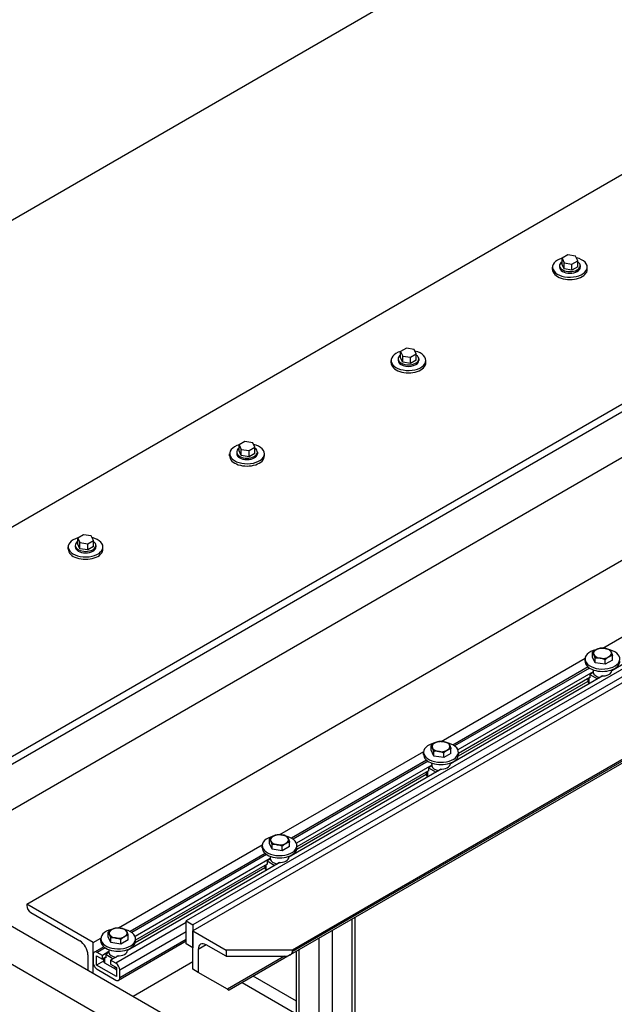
# Model space of a CAD drawing. Header units: millimetres. Extents: x 2241524 to 2686701, y -1965833 to -1461615.
# Tile 109 of 143: x 2342162 to 2342232, y -1953804 to -1953688. Entities that reach past the tile are written whole.
import ezdxf

# ---------------------------------------------------------------- set-up
doc = ezdxf.new("R2010")
doc.units = ezdxf.units.MM
doc.header["$LTSCALE"] = 100
doc.layers.add('CA_PODLAHA OBRYS', color=12, linetype='Continuous', lineweight=25)

msp = doc.modelspace()

# ---------------------------------------------------------------- linework, layer by layer
at = {"layer": 'CA_PODLAHA OBRYS'}
for p, q in [((2342139.58489, -1953787.28418), (2342887.54673, -1953355.44821)), ((2342140.37056, -1953787.73779), (2342887.54673, -1953356.35543)), ((2342887.54673, -1953361.79874), (2342149.01298, -1953788.1914)), ((2342077.34566, -1953759.80345), (2342481.11376, -1953526.68783)), ((2342481.11376, -1953562.97657), (2342077.34566, -1953796.09219)), ((2342162.64443, -1953792.43265), (2342528.37577, -1953581.27756)), ((2342531.51847, -1953592.34563), (2342181.50061, -1953794.42853)), ((2342532.30414, -1953592.79923), (2342182.28628, -1953794.88214)), ((2342532.30414, -1953593.52501), (2342182.28628, -1953795.60791)), ((2342536.23251, -1953600.32915), (2342194.0714, -1953797.87596)), ((2342536.23251, -1953600.73606), (2342193.79525, -1953798.4423)), ((2342536.23251, -1953600.51059), (2342194.0714, -1953798.0574)), ((2342226.62424, -1953715.71236), (2342225.94383, -1953716.10519)), ((2342225.94383, -1953716.10519), (2342226.19288, -1953716.64182)), ((2342225.94383, -1953716.83097), (2342225.94383, -1953716.10519)), ((2342226.19288, -1953716.64182), (2342227.12234, -1953716.78561)), ((2342226.19288, -1953717.36759), (2342226.19288, -1953716.64182)), ((2342227.55371, -1953715.85614), (2342226.62424, -1953715.71236)), ((2342227.12234, -1953716.78561), (2342227.80276, -1953716.39277)), ((2342227.12234, -1953717.51138), (2342227.12234, -1953716.78561)), ((2342227.80276, -1953716.39277), (2342227.55371, -1953715.85614)), ((2342227.80276, -1953717.11854), (2342227.80276, -1953716.39277)), ((2342224.81774, -1953717.42837), (2342224.81774, -1953717.1562)), ((2342225.65107, -1953716.97476), (2342225.65107, -1953717.1562)), ((2342226.19288, -1953717.36759), (2342225.94383, -1953716.83097)), ((2342227.12234, -1953717.51138), (2342226.19288, -1953717.36759)), ((2342227.80276, -1953717.11854), (2342227.12234, -1953717.51138)), ((2342228.09552, -1953716.97476), (2342228.09552, -1953717.1562)), ((2342228.92885, -1953717.42837), (2342228.92885, -1953717.1562)), ((2342207.53236, -1953726.73506), (2342206.85195, -1953727.1279)), ((2342206.85195, -1953727.1279), (2342207.101, -1953727.66452)), ((2342206.85195, -1953727.85367), (2342206.85195, -1953727.1279)), ((2342208.46182, -1953726.87885), (2342207.53236, -1953726.73506)), ((2342208.71087, -1953727.41547), (2342208.46182, -1953726.87885)), ((2342205.72585, -1953728.45107), (2342205.72585, -1953728.1789)), ((2342206.55919, -1953727.99746), (2342206.55919, -1953728.1789)), ((2342207.101, -1953728.3903), (2342206.85195, -1953727.85367)), ((2342207.101, -1953727.66452), (2342208.03046, -1953727.80831)), ((2342207.101, -1953728.3903), (2342207.101, -1953727.66452)), ((2342208.03046, -1953728.53409), (2342207.101, -1953728.3903)), ((2342208.03046, -1953727.80831), (2342208.71087, -1953727.41547)), ((2342208.03046, -1953728.53409), (2342208.03046, -1953727.80831)), ((2342208.71087, -1953728.14125), (2342208.03046, -1953728.53409)), ((2342208.71087, -1953728.14125), (2342208.71087, -1953727.41547)), ((2342209.00363, -1953727.99746), (2342209.00363, -1953728.1789)), ((2342209.83697, -1953728.45107), (2342209.83697, -1953728.1789)), ((2342188.44048, -1953737.75776), (2342187.76006, -1953738.1506)), ((2342189.36994, -1953737.90155), (2342188.44048, -1953737.75776)), ((2342187.76006, -1953738.1506), (2342188.00911, -1953738.68723)), ((2342187.76006, -1953738.87638), (2342187.76006, -1953738.1506)), ((2342188.00911, -1953739.413), (2342187.76006, -1953738.87638)), ((2342188.00911, -1953738.68723), (2342188.93858, -1953738.83101)), ((2342188.00911, -1953739.413), (2342188.00911, -1953738.68723)), ((2342188.93858, -1953738.83101), (2342189.61899, -1953738.43818)), ((2342188.93858, -1953739.55679), (2342188.93858, -1953738.83101)), ((2342189.61899, -1953738.43818), (2342189.36994, -1953737.90155)), ((2342189.61899, -1953739.16395), (2342189.61899, -1953738.43818)), ((2342186.63397, -1953739.47377), (2342186.63397, -1953739.20161)), ((2342187.46731, -1953739.02016), (2342187.46731, -1953739.20161)), ((2342188.93858, -1953739.55679), (2342188.00911, -1953739.413)), ((2342189.61899, -1953739.16395), (2342188.93858, -1953739.55679)), ((2342189.91175, -1953739.02016), (2342189.91175, -1953739.20161)), ((2342190.74508, -1953739.47377), (2342190.74508, -1953739.20161)), ((2342169.3486, -1953748.78047), (2342168.66818, -1953749.1733)), ((2342168.66818, -1953749.1733), (2342168.91723, -1953749.70993)), ((2342168.66818, -1953749.89908), (2342168.66818, -1953749.1733)), ((2342170.27806, -1953748.92426), (2342169.3486, -1953748.78047)), ((2342170.52711, -1953749.46088), (2342170.27806, -1953748.92426)), ((2342167.54209, -1953750.49648), (2342167.54209, -1953750.22431)), ((2342168.37542, -1953750.04287), (2342168.37542, -1953750.22431)), ((2342168.91723, -1953750.4357), (2342168.66818, -1953749.89908)), ((2342168.91723, -1953749.70993), (2342169.84669, -1953749.85372)), ((2342168.91723, -1953750.4357), (2342168.91723, -1953749.70993)), ((2342169.84669, -1953750.57949), (2342168.91723, -1953750.4357)), ((2342169.84669, -1953749.85372), (2342170.52711, -1953749.46088)), ((2342169.84669, -1953750.57949), (2342169.84669, -1953749.85372)), ((2342170.52711, -1953750.18666), (2342169.84669, -1953750.57949)), ((2342170.52711, -1953750.18666), (2342170.52711, -1953749.46088)), ((2342170.81987, -1953750.04287), (2342170.81987, -1953750.22431)), ((2342171.6532, -1953750.49648), (2342171.6532, -1953750.22431)), ((2342230.76167, -1953762.17733), (2342247.76489, -1953752.36051)), ((2342249.84918, -1953754.44581), (2342231.82812, -1953764.85027)), ((2342229.54578, -1953763.23313), (2342229.54578, -1953762.68412)), ((2342229.86124, -1953763.91285), (2342229.54578, -1953763.23313)), ((2342229.86124, -1953763.91285), (2342229.86124, -1953763.36385)), ((2342231.90042, -1953763.59739), (2342231.90042, -1953763.04839)), ((2342211.66978, -1953773.20003), (2342228.67301, -1953763.38321)), ((2342229.0218, -1953764.40792), (2342213.04608, -1953773.6315)), ((2342228.66754, -1953763.74187), (2342228.66754, -1953763.4697)), ((2342231.03856, -1953764.09498), (2342229.86124, -1953763.91285)), ((2342231.03856, -1953764.09498), (2342231.03856, -1953763.54598)), ((2342231.90042, -1953763.59739), (2342231.03856, -1953764.09498)), ((2342230.7573, -1953765.46852), (2342212.73624, -1953775.87298)), ((2342229.19316, -1953764.53446), (2342213.23333, -1953773.74887)), ((2342229.62377, -1953764.98893), (2342213.6325, -1953774.2215)), ((2342229.24996, -1953765.65836), (2342213.68677, -1953774.64378)), ((2342229.24996, -1953765.70373), (2342229.21067, -1953765.68105)), ((2342229.62377, -1953765.07965), (2342229.24996, -1953765.29548)), ((2342229.24996, -1953765.29548), (2342230.15348, -1953765.81713)), ((2342229.24996, -1953765.29548), (2342229.24996, -1953765.70373)), ((2342229.61754, -1953764.74237), (2342229.61754, -1953764.83053)), ((2342229.62377, -1953764.89821), (2342229.62377, -1953765.07965)), ((2342230.60587, -1953765.55594), (2342230.60587, -1953765.46522)), ((2342231.82865, -1953764.74237), (2342231.82865, -1953764.83053)), ((2342232.05396, -1953764.64632), (2342232.11767, -1953764.6831)), ((2342228.98229, -1953766.10775), (2342213.66047, -1953774.95381)), ((2342228.98229, -1953765.8129), (2342228.98229, -1953766.12331)), ((2342229.11247, -1953765.73775), (2342229.11247, -1953766.30476)), ((2342229.11247, -1953766.30476), (2342229.21067, -1953766.36146)), ((2342210.45389, -1953774.25583), (2342210.45389, -1953773.70683)), ((2342192.5779, -1953784.22273), (2342209.58112, -1953774.40592)), ((2342209.57566, -1953774.76457), (2342209.57566, -1953774.4924)), ((2342210.76936, -1953774.93556), (2342210.45389, -1953774.25583)), ((2342210.76936, -1953774.93556), (2342210.76936, -1953774.38655)), ((2342211.94668, -1953775.11769), (2342210.76936, -1953774.93556)), ((2342211.94668, -1953775.11769), (2342211.94668, -1953774.56868)), ((2342212.80853, -1953774.62009), (2342211.94668, -1953775.11769)), ((2342212.80853, -1953774.62009), (2342212.80853, -1953774.07109)), ((2342213.68677, -1953774.76457), (2342213.68677, -1953774.4924)), ((2342209.92991, -1953775.43062), (2342193.9542, -1953784.65421)), ((2342210.10127, -1953775.55716), (2342194.14144, -1953784.77157)), ((2342210.53189, -1953776.01164), (2342194.54062, -1953785.2442)), ((2342210.53189, -1953776.10236), (2342210.15807, -1953776.31818)), ((2342210.52566, -1953775.76508), (2342210.52566, -1953775.85323)), ((2342210.53189, -1953775.92091), (2342210.53189, -1953776.10236)), ((2342212.73677, -1953775.76508), (2342212.73677, -1953775.85323)), ((2342212.96207, -1953775.66903), (2342213.02579, -1953775.70581)), ((2342211.66542, -1953776.49122), (2342193.64436, -1953786.89568)), ((2342209.89041, -1953777.13045), (2342194.56859, -1953785.97651)), ((2342210.15807, -1953776.68107), (2342194.59489, -1953785.66648)), ((2342209.89041, -1953776.83561), (2342209.89041, -1953777.14602)), ((2342210.02058, -1953776.76045), (2342210.02058, -1953777.32746)), ((2342210.02058, -1953777.32746), (2342210.11879, -1953777.38416)), ((2342210.15807, -1953776.72643), (2342210.11879, -1953776.70375)), ((2342210.15807, -1953776.31818), (2342211.0616, -1953776.83983)), ((2342210.15807, -1953776.31818), (2342210.15807, -1953776.72643)), ((2342211.51398, -1953776.57865), (2342211.51398, -1953776.48793)), ((2342173.48602, -1953795.24544), (2342190.48924, -1953785.42862)), ((2342191.36201, -1953785.27853), (2342191.36201, -1953784.72953)), ((2342191.67747, -1953785.95826), (2342191.36201, -1953785.27853)), ((2342191.67747, -1953785.95826), (2342191.67747, -1953785.40926)), ((2342193.71665, -1953785.6428), (2342193.71665, -1953785.09379)), ((2342190.83803, -1953786.45333), (2342174.86232, -1953795.67691)), ((2342191.00939, -1953786.57986), (2342175.04956, -1953795.79427)), ((2342190.48378, -1953785.78727), (2342190.48378, -1953785.51511)), ((2342192.85479, -1953786.14039), (2342191.67747, -1953785.95826)), ((2342192.85479, -1953786.14039), (2342192.85479, -1953785.59139)), ((2342193.71665, -1953785.6428), (2342192.85479, -1953786.14039)), ((2342194.59489, -1953785.78727), (2342194.59489, -1953785.51511)), ((2342211.86692, -1953829.01623), (2342139.58489, -1953787.28418)), ((2342192.57353, -1953787.51392), (2342174.55247, -1953797.91839)), ((2342191.44001, -1953787.03434), (2342175.44873, -1953796.26691)), ((2342191.06619, -1953787.70377), (2342175.503, -1953796.68918)), ((2342190.9287, -1953787.78315), (2342190.9287, -1953788.35017)), ((2342191.06619, -1953787.74913), (2342191.02691, -1953787.72645)), ((2342191.44001, -1953787.12506), (2342191.06619, -1953787.34089)), ((2342191.06619, -1953787.34089), (2342191.96972, -1953787.86254)), ((2342191.06619, -1953787.34089), (2342191.06619, -1953787.74913)), ((2342191.43378, -1953786.78778), (2342191.43378, -1953786.87594)), ((2342191.44001, -1953786.94362), (2342191.44001, -1953787.12506)), ((2342192.4221, -1953787.60135), (2342192.4221, -1953787.51063)), ((2342193.64489, -1953786.78778), (2342193.64489, -1953786.87594)), ((2342193.87019, -1953786.69173), (2342193.9339, -1953786.72851)), ((2342149.01298, -1953788.1914), (2342211.86692, -1953824.48014)), ((2342190.79852, -1953788.15316), (2342175.4767, -1953796.99921)), ((2342190.79852, -1953787.85831), (2342190.79852, -1953788.16872)), ((2342190.9287, -1953788.35017), (2342191.02691, -1953788.40687)), ((2342170.50117, -1953796.96874), (2342162.64443, -1953792.43265)), ((2342162.64443, -1953792.43265), (2342162.64443, -1953792.61409)), ((2342163.11583, -1953793.43059), (2342168.92982, -1953796.7873)), ((2342181.50061, -1953794.60997), (2342173.17246, -1953799.41823)), ((2342181.50061, -1953797.15018), (2342181.50061, -1953794.42853)), ((2342181.50061, -1953794.42853), (2342182.28628, -1953794.88214)), ((2342201.14246, -1953806.11686), (2342201.14246, -1953794.20039)), ((2342201.4679, -1953806.39394), (2342201.4679, -1953794.0125)), ((2342172.27013, -1953796.30124), (2342172.27013, -1953795.75223)), ((2342181.50061, -1953795.69863), (2342173.64387, -1953800.23473)), ((2342182.28628, -1953794.88214), (2342182.28628, -1953797.60379)), ((2342182.28628, -1953795.60791), (2342186.21465, -1953797.87596)), ((2342182.28628, -1953800.14401), (2342182.28628, -1953795.60791)), ((2342198.78544, -1953807.50806), (2342198.78544, -1953795.56122)), ((2342170.50117, -1953796.96874), (2342171.39736, -1953796.45133)), ((2342170.50117, -1953800.59761), (2342170.50117, -1953796.96874)), ((2342171.39189, -1953796.80998), (2342171.39189, -1953796.53781)), ((2342172.58559, -1953796.98096), (2342172.27013, -1953796.30124)), ((2342172.58559, -1953796.98096), (2342172.58559, -1953796.43196)), ((2342173.76291, -1953797.1631), (2342172.58559, -1953796.98096)), ((2342181.50061, -1953796.83132), (2342173.5058, -1953801.44713)), ((2342181.50061, -1953796.60585), (2342173.64387, -1953801.14195)), ((2342173.76291, -1953797.1631), (2342173.76291, -1953796.61409)), ((2342174.62477, -1953796.6655), (2342173.76291, -1953797.1631)), ((2342174.62477, -1953796.6655), (2342174.62477, -1953796.1165)), ((2342175.503, -1953796.80998), (2342175.503, -1953796.53781)), ((2342197.21409, -1953816.02033), (2342197.21409, -1953796.46844)), ((2342171.74615, -1953797.47603), (2342170.63924, -1953798.11511)), ((2342171.91751, -1953797.60257), (2342170.97257, -1953798.14812)), ((2342171.58147, -1953798.49967), (2342170.97257, -1953798.14812)), ((2342172.34813, -1953798.05704), (2342171.58147, -1953798.49967)), ((2342172.34813, -1953798.14777), (2342171.97431, -1953798.36359)), ((2342172.34189, -1953797.81049), (2342172.34189, -1953797.89864)), ((2342172.34813, -1953797.96632), (2342172.34813, -1953798.14777)), ((2342174.553, -1953797.81049), (2342174.553, -1953797.89864)), ((2342174.77831, -1953797.71443), (2342174.84202, -1953797.75122)), ((2342182.28628, -1953797.60379), (2342181.50061, -1953797.15018)), ((2342183.85763, -1953797.24091), (2342182.91482, -1953797.78524)), ((2342182.91482, -1953797.78524), (2342182.91482, -1953800.50689)), ((2342186.21465, -1953798.60173), (2342183.85763, -1953797.24091)), ((2342194.0714, -1953797.87596), (2342186.21465, -1953797.87596)), ((2342186.21465, -1953797.87596), (2342186.21465, -1953798.60173)), ((2342194.0714, -1953798.0574), (2342194.0714, -1953797.87596)), ((2342194.53163, -1953814.47161), (2342194.53163, -1953798.01715)), ((2342194.85707, -1953814.6595), (2342194.85707, -1953797.82926)), ((2342169.87263, -1953798.42029), (2342169.87263, -1953800.23473)), ((2342170.50117, -1953798.42029), (2342170.50117, -1953799.32751)), ((2342170.89401, -1953799.64503), (2342170.89401, -1953798.55637)), ((2342170.89401, -1953798.55637), (2342171.58147, -1953798.95328)), ((2342171.70664, -1953799.17586), (2342170.89401, -1953799.64503)), ((2342171.58147, -1953798.95328), (2342171.58147, -1953798.49967)), ((2342171.97431, -1953798.72648), (2342171.58147, -1953798.95328)), ((2342171.70664, -1953798.88101), (2342171.70664, -1953799.19143)), ((2342171.83682, -1953798.80586), (2342171.83682, -1953799.37287)), ((2342171.83682, -1953799.37287), (2342173.09389, -1953800.09864)), ((2342171.97431, -1953798.77184), (2342171.93503, -1953798.74916)), ((2342171.97431, -1953798.36359), (2342172.87783, -1953798.88524)), ((2342171.97431, -1953798.36359), (2342171.97431, -1953798.77184)), ((2342173.48165, -1953798.53663), (2342172.56356, -1953799.06668)), ((2342172.56356, -1953799.06668), (2342172.56356, -1953799.52029)), ((2342173.17246, -1953799.41823), (2342172.56356, -1953799.06668)), ((2342173.33022, -1953798.62406), (2342173.33022, -1953798.53333)), ((2342175.21521, -1953803.31927), (2342182.28628, -1953799.23679)), ((2342186.21465, -1953798.60173), (2342193.12859, -1953798.60173)), ((2342193.12859, -1953798.60173), (2342186.37179, -1953802.50277)), ((2342193.79525, -1953798.4423), (2342186.56705, -1953802.61551)), ((2342173.25103, -1953801.00586), (2342170.89401, -1953799.64503)), ((2342170.97257, -1953800.14401), (2342173.17246, -1953801.41411)), ((2342172.56356, -1953799.52029), (2342173.25103, -1953799.9172)), ((2342173.09389, -1953800.09864), (2342173.09389, -1953799.82648)), ((2342173.13318, -1953800.12132), (2342173.09389, -1953800.09864)), ((2342173.25103, -1953799.9172), (2342173.25103, -1953801.00586)), ((2342173.64387, -1953801.14195), (2342173.64387, -1953800.23473)), ((2342182.91482, -1953800.50689), (2342182.28628, -1953800.14401)), ((2342186.37179, -1953802.50277), (2342182.91482, -1953800.50689)), ((2342194.29559, -1953805.30717), (2342188.10027, -1953801.7303)), ((2342194.53163, -1953803.90385), (2342189.43361, -1953800.9605)), ((2342186.37179, -1953802.50277), (2342186.56705, -1953802.61551))]:
    msp.add_line(p, q, dxfattribs=at)
for centre, major_axis, ratio, start_param, end_param in [((2342226.87329, -1953717.1562), (-2.05556, 0), 0.577350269, -1.115695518, 4.326609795), ((2342226.87329, -1953716.97476), (-1.22222, 0), 0.57735027, -0.706760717, 3.848353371), ((2342226.87329, -1953717.42837), (2.05556, 0), 0.577350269, 3.141592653, 6.283185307), ((2342226.87329, -1953717.1562), (-1.22222, 0), 0.577350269, 0.000000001, 3.141592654), ((2342207.78141, -1953728.1789), (2.05556, 0), 0.577350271, 2.025897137, 7.468202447), ((2342207.78141, -1953728.45107), (-2.05556, 0), 0.577350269, 0, 3.141592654), ((2342207.78141, -1953727.99746), (-1.22222, 0), 0.577350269, -0.706760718, 3.848353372), ((2342207.78141, -1953728.1789), (1.22222, 0), 0.577350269, 3.141592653, 6.283185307), ((2342188.68953, -1953739.20161), (-2.05556, 0), 0.577350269, -1.115695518, 4.326609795), ((2342188.68953, -1953739.02016), (-1.22222, 0), 0.577350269, -0.706760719, 3.848353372), ((2342188.68953, -1953739.47377), (2.05556, 0), 0.577350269, 3.141592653, 6.283185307), ((2342188.68953, -1953739.20161), (-1.22222, 0), 0.577350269, 0.000000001, 3.141592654), ((2342169.59764, -1953750.22431), (-2.05556, 0), 0.577350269, -1.115695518, 4.326609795), ((2342169.59764, -1953750.49648), (2.05556, 0), 0.577350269, 3.141592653, 6.283185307), ((2342169.59764, -1953750.04287), (-1.22222, 0), 0.577350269, -0.706760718, 3.848353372), ((2342169.59764, -1953750.22431), (-1.22222, 0), 0.577350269, 0.000000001, 3.141592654), ((2342230.7231, -1953762.78928), (1.05556, 0), 0.57735027, 1.308996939, 2.356194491), ((2342230.7231, -1953762.78928), (-1.05556, 0), 0.577350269, 3.403392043, 4.450589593), ((2342230.7231, -1953763.4697), (-2.05556, 0), 0.577350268, -1.191014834, 4.267349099), ((2342230.7231, -1953762.78928), (1.05556, 0), 0.577350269, 2.35619449, 3.403392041), ((2342230.7231, -1953762.78928), (-1.05556, 0), 0.577350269, 0.261799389, 1.30899694), ((2342230.7231, -1953762.78928), (-1.05556, 0), 0.57735027, 1.308996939, 2.356194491), ((2342230.7231, -1953762.78928), (1.05556, 0), 0.577350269, -0.785398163, 0.261799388), ((2342230.7231, -1953763.74187), (2.05556, 0), 0.577350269, 3.141592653, 6.283185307), ((2342230.7231, -1953764.83053), (1.10556, 0), 0.577350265, 3.141592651, 3.24782945), ((2342230.7231, -1953765.01197), (-1.10556, 0), 0.577350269, 0.106236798, 1.341215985), ((2342230.7231, -1953764.83053), (1.10556, 0), 0.577350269, 4.606152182, 6.283185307), ((2342229.42673, -1953766.12331), (-0.44444, 0), 0.577350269, 0.000000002, 0.785398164), ((2342211.63121, -1953774.4924), (2.05556, 0), 0.577350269, 1.950577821, 7.408941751), ((2342211.63121, -1953773.81198), (1.05556, 0), 0.577350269, 2.35619449, 3.403392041), ((2342211.63121, -1953773.81198), (1.05556, 0), 0.57735027, 1.308996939, 2.356194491), ((2342211.63121, -1953773.81198), (-1.05556, 0), 0.577350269, 3.403392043, 4.450589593), ((2342211.63121, -1953773.81198), (1.05556, 0), 0.577350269, -0.785398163, 0.261799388), ((2342211.63121, -1953774.76457), (2.05556, 0), 0.577350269, 3.141592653, 6.283185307), ((2342211.63121, -1953773.81198), (-1.05556, 0), 0.577350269, 0.261799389, 1.30899694), ((2342211.63121, -1953773.81198), (-1.05556, 0), 0.57735027, 1.308996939, 2.356194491), ((2342211.63121, -1953775.85323), (-1.10556, 0), 0.577350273, 0, 0.106236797), ((2342211.63121, -1953776.03468), (-1.10556, 0), 0.577350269, 0.106236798, 1.341215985), ((2342211.63121, -1953775.85323), (1.10556, 0), 0.577350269, 4.606152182, 6.283185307), ((2342210.33485, -1953777.14602), (0.44444, 0), 0.577350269, 3.141592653, 3.926990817), ((2342192.53933, -1953784.83469), (1.05556, 0), 0.577350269, 1.308996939, 2.35619449), ((2342192.53933, -1953784.83469), (1.05556, 0), 0.577350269, 0.261799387, 1.308996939), ((2342192.53933, -1953785.51511), (2.05556, 0), 0.57735027, 1.950577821, 7.40894175), ((2342192.53933, -1953784.83469), (-1.05556, 0), 0.577350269, -0.785398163, 0.261799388), ((2342192.53933, -1953784.83469), (1.05556, 0), 0.577350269, 3.403392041, 4.450589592), ((2342192.53933, -1953784.83469), (-1.05556, 0), 0.577350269, 1.308996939, 2.35619449), ((2342192.53933, -1953784.83469), (1.05556, 0), 0.577350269, -0.785398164, 0.261799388), ((2342192.53933, -1953785.78727), (2.05556, 0), 0.577350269, 3.141592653, 6.283185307), ((2342192.53933, -1953786.87594), (-1.10556, 0), 0.577350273, 0, 0.106236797), ((2342192.53933, -1953787.05738), (-1.10556, 0), 0.577350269, 0.106236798, 1.341215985), ((2342192.53933, -1953786.87594), (1.10556, 0), 0.577350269, 4.606152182, 6.283185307), ((2342191.24297, -1953788.16872), (0.44444, 0), 0.577350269, 3.141592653, 3.926990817), ((2342163.11583, -1953792.88626), (-0.33333, 0.57735), 0.577350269, 0.785398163, 2.356194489), ((2342173.44745, -1953796.53781), (2.05556, 0), 0.577350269, 1.950577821, 7.408941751), ((2342173.44745, -1953795.85739), (1.05556, 0), 0.577350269, 2.35619449, 3.403392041), ((2342173.44745, -1953795.85739), (1.05556, 0), 0.57735027, 1.308996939, 2.356194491), ((2342173.44745, -1953795.85739), (-1.05556, 0), 0.577350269, 3.403392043, 4.450589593), ((2342173.44745, -1953795.85739), (1.05556, 0), 0.577350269, -0.785398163, 0.261799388), ((2342168.92982, -1953797.87596), (-0.66667, 1.1547), 0.577350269, 3.926990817, 5.497787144), ((2342173.44745, -1953796.80998), (2.05556, 0), 0.577350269, 3.141592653, 6.283185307), ((2342173.44745, -1953795.85739), (-1.05556, 0), 0.577350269, 0.261799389, 1.30899694), ((2342173.44745, -1953795.85739), (-1.05556, 0), 0.57735027, 1.308996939, 2.356194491), ((2342183.85763, -1953798.32957), (-0.66667, 1.1547), 0.577350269, -0.785398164, 0.785398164), ((2342170.97257, -1953798.69246), (-0.33333, 0.57735), 0.577350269, -0.785398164, 0.785398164), ((2342173.44745, -1953797.89864), (1.10556, 0), 0.577350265, 3.141592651, 3.24782945), ((2342173.44745, -1953798.08008), (-1.10556, 0), 0.577350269, 0.106236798, 1.341215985), ((2342173.44745, -1953797.89864), (1.10556, 0), 0.577350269, 4.606152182, 6.283185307), ((2342193.12859, -1953798.0574), (-0.94281, 0), 0.577350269, 1.570796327, 3.141592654), ((2342170.97257, -1953799.59967), (-0.33333, 0.57735), 0.577350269, 0.785398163, 2.35619449), ((2342172.15109, -1953799.19143), (-0.44444, 0), 0.577350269, 0.000000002, 0.785398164), ((2342173.17246, -1953799.96256), (-0.33333, 0.57735), 0.577350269, 3.926990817, 5.497787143), ((2342173.40816, -1953799.9172), (0.44444, 0), 0.57735027, 3.92699081, 4.351021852), ((2342173.40816, -1953799.96256), (0.38889, 0), 0.577350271, 3.926990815, 4.296436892), ((2342173.17246, -1953800.86978), (-0.33333, 0.57735), 0.577350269, 2.35619449, 3.926990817)]:
    msp.add_ellipse(centre, major_axis=major_axis, ratio=ratio, start_param=start_param, end_param=end_param, dxfattribs=at)
msp.add_open_spline([(2343254.66193, -1953740.87297), (2343254.66229, -1953745.31058), (2343254.07348, -1953749.77058), (2343249.62209, -1953767.0914), (2343241.64408, -1953780.592), (2343207.56415, -1953819.24915), (2343173.39735, -1953846.22678), (2343104.56531, -1953892.26587), (2343083.04902, -1953905.93933), (2342994.33539, -1953960.89716), (2342912.24411, -1954008.17999), (2342786.35272, -1954081.39956), (2342747.81766, -1954103.91279), (2342636.0254, -1954170.42159), (2342566.19179, -1954213.41577), (2342464.95141, -1954280.0778), (2342433.40289, -1954301.51972), (2342374.14426, -1954343.1636), (2342347.37581, -1954362.54564), (2342294.21273, -1954401.95403), (2342268.85096, -1954421.18477), (2342204.17975, -1954470.61107), (2342165.04518, -1954500.8796), (2342082.7661, -1954563.26115), (2342044.79058, -1954591.54212), (2341954.6114, -1954656.81733), (2341904.24832, -1954691.99725), (2341774.00562, -1954779.7121), (2341694.54615, -1954830.39854), (2341482.21426, -1954960.13506), (2341346.26044, -1955037.84254), (2341121.79864, -1955161.88903), (2341032.95188, -1955209.91181), (2340857.14551, -1955303.96866), (2340769.56211, -1955350.39021), (2340679.45278, -1955398.21163)], degree=3, knots=[34.314165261, 34.314165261, 34.314165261, 34.314165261, 55.644998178, 55.644998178, 116.35404601, 116.35404601, 215.116550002, 215.116550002, 256.18861802, 256.18861802, 388.553161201, 388.553161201, 449.661412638, 449.661412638, 563.447918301, 563.447918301, 617.297262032, 617.297262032, 665.142131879, 665.142131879, 711.169632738, 711.169632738, 782.510167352, 782.510167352, 847.641816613, 847.641816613, 929.767257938, 929.767257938, 1052.452364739, 1052.452364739, 1246.51843097, 1246.51843097, 1372.097643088, 1372.097643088, 1491.456414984, 1491.456414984, 1491.456414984, 1491.456414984], dxfattribs=at)
for points in [[(2342229.97671, -1953762.35835), (2342230.1767, -1953762.24288), (2342230.40764, -1953762.18653)], [(2342230.40764, -1953762.18653), (2342230.7231, -1953762.15835), (2342230.9963, -1953762.20062)], [(2342230.9963, -1953762.20062), (2342231.26949, -1953762.24288), (2342231.58495, -1953762.36866)], [(2342229.54578, -1953762.68412), (2342229.77671, -1953762.47382), (2342229.97671, -1953762.35835)], [(2342229.70351, -1953762.94701), (2342229.63031, -1953762.78928), (2342229.54578, -1953762.68412)], [(2342229.86124, -1953763.36385), (2342229.77671, -1953763.10474), (2342229.70351, -1953762.94701)], [(2342230.4499, -1953763.37794), (2342230.1767, -1953763.33567), (2342229.86124, -1953763.36385)], [(2342231.46949, -1953763.22021), (2342231.26949, -1953763.33567), (2342231.03856, -1953763.54598)], [(2342231.90042, -1953763.04839), (2342231.66948, -1953763.10474), (2342231.46949, -1953763.22021)], [(2342231.58495, -1953762.36866), (2342231.66948, -1953762.47382), (2342231.74269, -1953762.63155)], [(2342231.74269, -1953762.63155), (2342231.81589, -1953762.78928), (2342231.90042, -1953763.04839)], [(2342231.03856, -1953763.54598), (2342230.7231, -1953763.4202), (2342230.4499, -1953763.37794)], [(2342210.45389, -1953773.70683), (2342210.68483, -1953773.49652), (2342210.88482, -1953773.38105)], [(2342210.61163, -1953773.96971), (2342210.53842, -1953773.81198), (2342210.45389, -1953773.70683)], [(2342210.88482, -1953773.38105), (2342211.08482, -1953773.26559), (2342211.31575, -1953773.20923)], [(2342211.31575, -1953773.20923), (2342211.63121, -1953773.18106), (2342211.90441, -1953773.22332)], [(2342211.90441, -1953773.22332), (2342212.17761, -1953773.26559), (2342212.49307, -1953773.39137)], [(2342212.49307, -1953773.39137), (2342212.5776, -1953773.49652), (2342212.6508, -1953773.65425)], [(2342212.6508, -1953773.65425), (2342212.72401, -1953773.81198), (2342212.80853, -1953774.07109)], [(2342210.76936, -1953774.38655), (2342210.68483, -1953774.12744), (2342210.61163, -1953773.96971)], [(2342211.35802, -1953774.40064), (2342211.08482, -1953774.35838), (2342210.76936, -1953774.38655)], [(2342211.94668, -1953774.56868), (2342211.63121, -1953774.4429), (2342211.35802, -1953774.40064)], [(2342212.3776, -1953774.24291), (2342212.17761, -1953774.35838), (2342211.94668, -1953774.56868)], [(2342212.80853, -1953774.07109), (2342212.5776, -1953774.12744), (2342212.3776, -1953774.24291)], [(2342191.79294, -1953784.40376), (2342191.99294, -1953784.28829), (2342192.22387, -1953784.23194)], [(2342192.22387, -1953784.23194), (2342192.53933, -1953784.20376), (2342192.81253, -1953784.24603)], [(2342192.81253, -1953784.24603), (2342193.08573, -1953784.28829), (2342193.40119, -1953784.41407)], [(2342191.36201, -1953784.72953), (2342191.59295, -1953784.51922), (2342191.79294, -1953784.40376)], [(2342191.51974, -1953784.99242), (2342191.44654, -1953784.83469), (2342191.36201, -1953784.72953)], [(2342191.67747, -1953785.40926), (2342191.59295, -1953785.15015), (2342191.51974, -1953784.99242)], [(2342192.26613, -1953785.42334), (2342191.99294, -1953785.38108), (2342191.67747, -1953785.40926)], [(2342192.85479, -1953785.59139), (2342192.53933, -1953785.46561), (2342192.26613, -1953785.42334)], [(2342193.28572, -1953785.26561), (2342193.08573, -1953785.38108), (2342192.85479, -1953785.59139)], [(2342193.71665, -1953785.09379), (2342193.48572, -1953785.15015), (2342193.28572, -1953785.26561)], [(2342193.40119, -1953784.41407), (2342193.48572, -1953784.51922), (2342193.55892, -1953784.67695)], [(2342193.55892, -1953784.67695), (2342193.63212, -1953784.83469), (2342193.71665, -1953785.09379)], [(2342172.27013, -1953795.75223), (2342172.50106, -1953795.54193), (2342172.70106, -1953795.42646)], [(2342172.42786, -1953796.01512), (2342172.35466, -1953795.85739), (2342172.27013, -1953795.75223)], [(2342172.70106, -1953795.42646), (2342172.90105, -1953795.31099), (2342173.13199, -1953795.25464)], [(2342173.13199, -1953795.25464), (2342173.44745, -1953795.22647), (2342173.72065, -1953795.26873)], [(2342173.72065, -1953795.26873), (2342173.99384, -1953795.31099), (2342174.30931, -1953795.43677)], [(2342174.30931, -1953795.43677), (2342174.39383, -1953795.54193), (2342174.46704, -1953795.69966)], [(2342174.46704, -1953795.69966), (2342174.54024, -1953795.85739), (2342174.62477, -1953796.1165)], [(2342172.58559, -1953796.43196), (2342172.50106, -1953796.17285), (2342172.42786, -1953796.01512)], [(2342173.17425, -1953796.44605), (2342172.90105, -1953796.40378), (2342172.58559, -1953796.43196)], [(2342173.76291, -1953796.61409), (2342173.44745, -1953796.48831), (2342173.17425, -1953796.44605)], [(2342174.19384, -1953796.28832), (2342173.99384, -1953796.40378), (2342173.76291, -1953796.61409)], [(2342174.62477, -1953796.1165), (2342174.39383, -1953796.17285), (2342174.19384, -1953796.28832)]]:
    msp.add_rational_spline(points, [1, 1.0379548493, 1], degree=2, dxfattribs=at)

doc.saveas('drawing.dxf')
